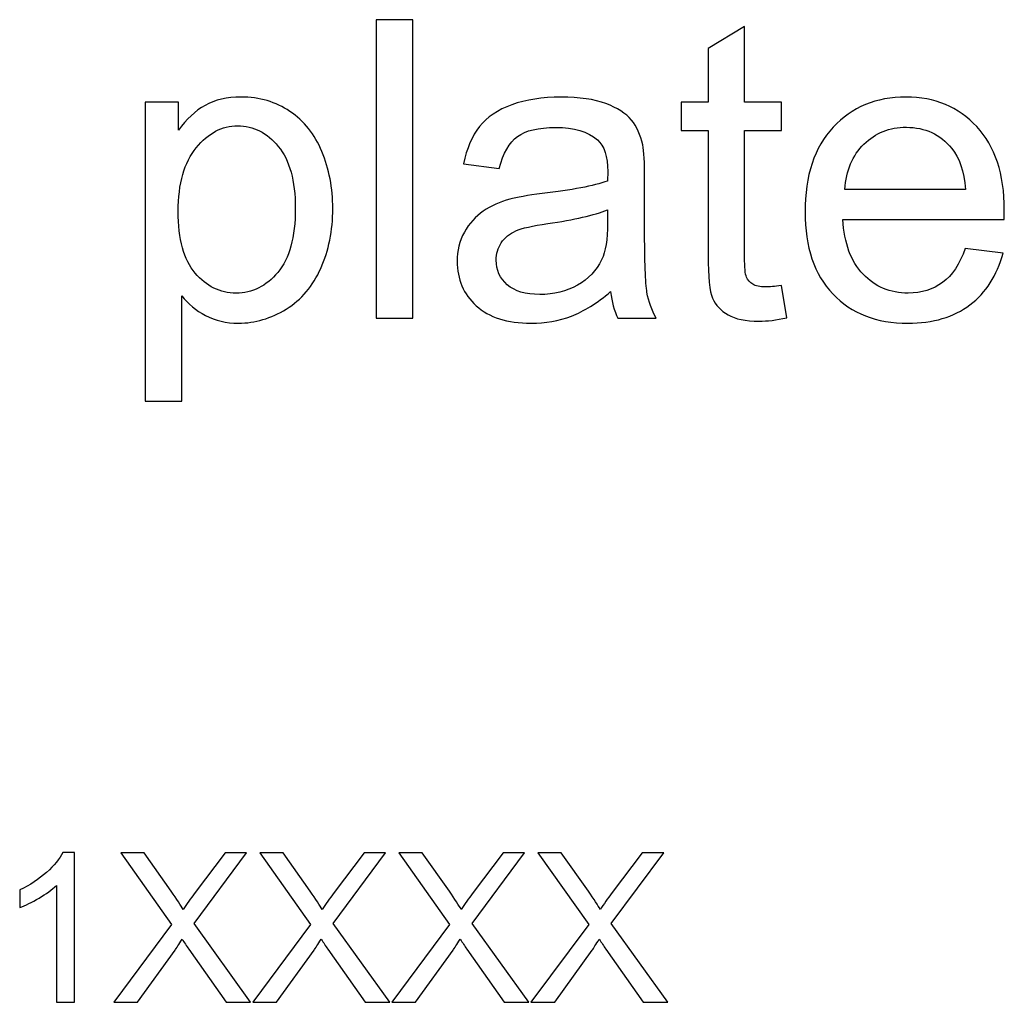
# Model space of a CAD drawing. Header units: inches. Extents: x -3.1 to 14.9, y -9.8 to 5.5.
# Tile 41 of 56: x 9.335 to 10.122, y 3.366 to 4.151. Entities that reach past the tile are written whole.
import ezdxf

# ---------------------------------------------------------------- set-up
doc = ezdxf.new("R2010")
doc.units = ezdxf.units.IN
doc.header["$MEASUREMENT"] = 0
doc.layers.add('Layer 1', color=7, linetype='Continuous')

msp = doc.modelspace()

# ---------------------------------------------------------------- linework, layer by layer
at = {"layer": 'Layer 1', "color": 250}
for points, knots in [([(9.61976, 3.91239), (9.61976, 3.91239), (9.61976, 4.151), (9.61976, 4.151), (9.61976, 4.151), (9.61976, 4.151), (9.64904, 4.151), (9.64904, 4.151), (9.64904, 4.151), (9.64904, 4.151), (9.64904, 3.91239), (9.64904, 3.91239), (9.64904, 3.91239), (9.64904, 3.91239), (9.61976, 3.91239), (9.61976, 3.91239)], [0, 0, 0, 0, 0.2, 0.2, 0.2, 0.2, 0.4, 0.4, 0.4, 0.4, 0.6, 0.6, 0.6, 0.6, 1, 1, 1, 1]), ([(9.94381, 3.93861), (9.94381, 3.93861), (9.94804, 3.91272), (9.94804, 3.91272), (9.94804, 3.91272), (9.93981, 3.911), (9.93243, 3.91011), (9.92593, 3.91011), (9.92593, 3.91011), (9.91526, 3.91011), (9.90704, 3.91178), (9.90115, 3.91517), (9.90115, 3.91517), (9.89531, 3.9185), (9.8912, 3.92294), (9.88881, 3.92844), (9.88881, 3.92844), (9.88643, 3.93389), (9.8852, 3.94544), (9.8852, 3.963), (9.8852, 3.963), (9.8852, 3.963), (9.8852, 4.06244), (9.8852, 4.06244), (9.8852, 4.06244), (9.8852, 4.06244), (9.8637, 4.06244), (9.8637, 4.06244), (9.8637, 4.06244), (9.8637, 4.06244), (9.8637, 4.08522), (9.8637, 4.08522), (9.8637, 4.08522), (9.8637, 4.08522), (9.8852, 4.08522), (9.8852, 4.08522), (9.8852, 4.08522), (9.8852, 4.08522), (9.8852, 4.12806), (9.8852, 4.12806), (9.8852, 4.12806), (9.8852, 4.12806), (9.91437, 4.14561), (9.91437, 4.14561), (9.91437, 4.14561), (9.91437, 4.14561), (9.91437, 4.08522), (9.91437, 4.08522), (9.91437, 4.08522), (9.91437, 4.08522), (9.94381, 4.08522), (9.94381, 4.08522), (9.94381, 4.08522), (9.94381, 4.08522), (9.94381, 4.06244), (9.94381, 4.06244), (9.94381, 4.06244), (9.94381, 4.06244), (9.91437, 4.06244), (9.91437, 4.06244), (9.91437, 4.06244), (9.91437, 4.06244), (9.91437, 3.96139), (9.91437, 3.96139), (9.91437, 3.96139), (9.91437, 3.953), (9.91487, 3.94767), (9.91587, 3.94528), (9.91587, 3.94528), (9.91693, 3.94289), (9.91859, 3.941), (9.92093, 3.93955), (9.92093, 3.93955), (9.92326, 3.93817), (9.92659, 3.93744), (9.93093, 3.93744), (9.93093, 3.93744), (9.9342, 3.93744), (9.93848, 3.93783), (9.94381, 3.93861)], [0, 0, 0, 0, 0.047619, 0.047619, 0.047619, 0.047619, 0.095238, 0.095238, 0.095238, 0.095238, 0.142857, 0.142857, 0.142857, 0.142857, 0.190476, 0.190476, 0.190476, 0.190476, 0.238095, 0.238095, 0.238095, 0.238095, 0.285714, 0.285714, 0.285714, 0.285714, 0.333333, 0.333333, 0.333333, 0.333333, 0.380952, 0.380952, 0.380952, 0.380952, 0.428571, 0.428571, 0.428571, 0.428571, 0.47619, 0.47619, 0.47619, 0.47619, 0.52381, 0.52381, 0.52381, 0.52381, 0.571429, 0.571429, 0.571429, 0.571429, 0.619048, 0.619048, 0.619048, 0.619048, 0.666667, 0.666667, 0.666667, 0.666667, 0.714286, 0.714286, 0.714286, 0.714286, 0.761905, 0.761905, 0.761905, 0.761905, 0.809524, 0.809524, 0.809524, 0.809524, 0.857143, 0.857143, 0.857143, 0.857143, 0.904762, 0.904762, 0.904762, 0.904762, 1, 1, 1, 1]), ([(9.43504, 3.84616), (9.43504, 3.84616), (9.43504, 4.08522), (9.43504, 4.08522), (9.43504, 4.08522), (9.43504, 4.08522), (9.4617, 4.08522), (9.4617, 4.08522), (9.4617, 4.08522), (9.4617, 4.08522), (9.4617, 4.06278), (9.4617, 4.06278), (9.4617, 4.06278), (9.46798, 4.07155), (9.47509, 4.07817), (9.48304, 4.08256), (9.48304, 4.08256), (9.49093, 4.08694), (9.50054, 4.08917), (9.51181, 4.08917), (9.51181, 4.08917), (9.52659, 4.08917), (9.53959, 4.08533), (9.55087, 4.07778), (9.55087, 4.07778), (9.5622, 4.07017), (9.5707, 4.05944), (9.57643, 4.04561), (9.57643, 4.04561), (9.5822, 4.03178), (9.58509, 4.01661), (9.58509, 4.00011), (9.58509, 4.00011), (9.58509, 3.98244), (9.58193, 3.9665), (9.57554, 3.95233), (9.57554, 3.95233), (9.5692, 3.93817), (9.55998, 3.92733), (9.54787, 3.91978), (9.54787, 3.91978), (9.53576, 3.91228), (9.52304, 3.9085), (9.5097, 3.9085), (9.5097, 3.9085), (9.49993, 3.9085), (9.4912, 3.91055), (9.48343, 3.91467), (9.48343, 3.91467), (9.47565, 3.91878), (9.46931, 3.924), (9.46431, 3.93028), (9.46431, 3.93028), (9.46431, 3.93028), (9.46431, 3.84616), (9.46431, 3.84616), (9.46431, 3.84616), (9.46431, 3.84616), (9.43504, 3.84616), (9.43504, 3.84616)], [0, 0, 0, 0, 0.0625, 0.0625, 0.0625, 0.0625, 0.125, 0.125, 0.125, 0.125, 0.1875, 0.1875, 0.1875, 0.1875, 0.25, 0.25, 0.25, 0.25, 0.3125, 0.3125, 0.3125, 0.3125, 0.375, 0.375, 0.375, 0.375, 0.4375, 0.4375, 0.4375, 0.4375, 0.5, 0.5, 0.5, 0.5, 0.5625, 0.5625, 0.5625, 0.5625, 0.625, 0.625, 0.625, 0.625, 0.6875, 0.6875, 0.6875, 0.6875, 0.75, 0.75, 0.75, 0.75, 0.8125, 0.8125, 0.8125, 0.8125, 0.875, 0.875, 0.875, 0.875, 1, 1, 1, 1]), ([(9.80726, 3.93372), (9.79637, 3.9245), (9.78593, 3.918), (9.77593, 3.91417), (9.77593, 3.91417), (9.76587, 3.91039), (9.75509, 3.9085), (9.74359, 3.9085), (9.74359, 3.9085), (9.72459, 3.9085), (9.71004, 3.91311), (9.69981, 3.92239), (9.69981, 3.92239), (9.68965, 3.93167), (9.68454, 3.94355), (9.68454, 3.95794), (9.68454, 3.95794), (9.68454, 3.96644), (9.68643, 3.97417), (9.69031, 3.98117), (9.69031, 3.98117), (9.69415, 3.98817), (9.6992, 3.99378), (9.70543, 3.998), (9.70543, 3.998), (9.7117, 4.00222), (9.7187, 4.00544), (9.72654, 4.00761), (9.72654, 4.00761), (9.73226, 4.00911), (9.74093, 4.01061), (9.75254, 4.012), (9.75254, 4.012), (9.7762, 4.01483), (9.79365, 4.01817), (9.80481, 4.02211), (9.80481, 4.02211), (9.80493, 4.02611), (9.80498, 4.02867), (9.80498, 4.02972), (9.80498, 4.02972), (9.80498, 4.04167), (9.8022, 4.05011), (9.79665, 4.05494), (9.79665, 4.05494), (9.7892, 4.06161), (9.77804, 4.06489), (9.76331, 4.06489), (9.76331, 4.06489), (9.74954, 4.06489), (9.73937, 4.0625), (9.73276, 4.05767), (9.73276, 4.05767), (9.7262, 4.05283), (9.72137, 4.04428), (9.7182, 4.032), (9.7182, 4.032), (9.7182, 4.032), (9.68959, 4.03594), (9.68959, 4.03594), (9.68959, 4.03594), (9.6922, 4.04817), (9.69648, 4.05811), (9.70243, 4.06561), (9.70243, 4.06561), (9.70837, 4.07317), (9.71704, 4.079), (9.72831, 4.08306), (9.72831, 4.08306), (9.73959, 4.08711), (9.75265, 4.08917), (9.76754, 4.08917), (9.76754, 4.08917), (9.78231, 4.08917), (9.79426, 4.08739), (9.80348, 4.08394), (9.80348, 4.08394), (9.8127, 4.08044), (9.81948, 4.07611), (9.82387, 4.07083), (9.82387, 4.07083), (9.8282, 4.06555), (9.8312, 4.05894), (9.83298, 4.05089), (9.83298, 4.05089), (9.83393, 4.04589), (9.83443, 4.03689), (9.83443, 4.02389), (9.83443, 4.02389), (9.83443, 4.02389), (9.83443, 3.98483), (9.83443, 3.98483), (9.83443, 3.98483), (9.83443, 3.95755), (9.83504, 3.94033), (9.83631, 3.93317), (9.83631, 3.93317), (9.83754, 3.92594), (9.84004, 3.919), (9.8437, 3.91239), (9.8437, 3.91239), (9.8437, 3.91239), (9.81309, 3.91239), (9.81309, 3.91239), (9.81309, 3.91239), (9.81009, 3.91844), (9.80809, 3.92555), (9.80726, 3.93372)], [0, 0, 0, 0, 0.035714, 0.035714, 0.035714, 0.035714, 0.071429, 0.071429, 0.071429, 0.071429, 0.107143, 0.107143, 0.107143, 0.107143, 0.142857, 0.142857, 0.142857, 0.142857, 0.178571, 0.178571, 0.178571, 0.178571, 0.214286, 0.214286, 0.214286, 0.214286, 0.25, 0.25, 0.25, 0.25, 0.285714, 0.285714, 0.285714, 0.285714, 0.321429, 0.321429, 0.321429, 0.321429, 0.357143, 0.357143, 0.357143, 0.357143, 0.392857, 0.392857, 0.392857, 0.392857, 0.428571, 0.428571, 0.428571, 0.428571, 0.464286, 0.464286, 0.464286, 0.464286, 0.5, 0.5, 0.5, 0.5, 0.535714, 0.535714, 0.535714, 0.535714, 0.571429, 0.571429, 0.571429, 0.571429, 0.607143, 0.607143, 0.607143, 0.607143, 0.642857, 0.642857, 0.642857, 0.642857, 0.678571, 0.678571, 0.678571, 0.678571, 0.714286, 0.714286, 0.714286, 0.714286, 0.75, 0.75, 0.75, 0.75, 0.785714, 0.785714, 0.785714, 0.785714, 0.821429, 0.821429, 0.821429, 0.821429, 0.857143, 0.857143, 0.857143, 0.857143, 0.892857, 0.892857, 0.892857, 0.892857, 0.928571, 0.928571, 0.928571, 0.928571, 1, 1, 1, 1]), ([(10.09076, 3.96805), (10.09076, 3.96805), (10.12104, 3.96433), (10.12104, 3.96433), (10.12104, 3.96433), (10.11626, 3.94661), (10.10743, 3.93289), (10.09454, 3.92311), (10.09454, 3.92311), (10.08159, 3.91339), (10.06509, 3.9085), (10.04504, 3.9085), (10.04504, 3.9085), (10.01976, 3.9085), (9.9997, 3.91628), (9.98493, 3.93183), (9.98493, 3.93183), (9.97009, 3.94739), (9.9627, 3.96922), (9.9627, 3.99733), (9.9627, 3.99733), (9.9627, 4.02644), (9.9702, 4.049), (9.98515, 4.06505), (9.98515, 4.06505), (10.00015, 4.08111), (10.01954, 4.08917), (10.04343, 4.08917), (10.04343, 4.08917), (10.06654, 4.08917), (10.08543, 4.08128), (10.10004, 4.06555), (10.10004, 4.06555), (10.1147, 4.04983), (10.12204, 4.02767), (10.12204, 3.99917), (10.12204, 3.99917), (10.12204, 3.99739), (10.12198, 3.99478), (10.12187, 3.99133), (10.12187, 3.99133), (10.12187, 3.99133), (9.99298, 3.99133), (9.99298, 3.99133), (9.99298, 3.99133), (9.99404, 3.97233), (9.99943, 3.95778), (10.00909, 3.94772), (10.00909, 3.94772), (10.01876, 3.93761), (10.03076, 3.93255), (10.0452, 3.93255), (10.0452, 3.93255), (10.05593, 3.93255), (10.06509, 3.93539), (10.0727, 3.94105), (10.0727, 3.94105), (10.08031, 3.94667), (10.08631, 3.95567), (10.09076, 3.96805)], [0, 0, 0, 0, 0.0625, 0.0625, 0.0625, 0.0625, 0.125, 0.125, 0.125, 0.125, 0.1875, 0.1875, 0.1875, 0.1875, 0.25, 0.25, 0.25, 0.25, 0.3125, 0.3125, 0.3125, 0.3125, 0.375, 0.375, 0.375, 0.375, 0.4375, 0.4375, 0.4375, 0.4375, 0.5, 0.5, 0.5, 0.5, 0.5625, 0.5625, 0.5625, 0.5625, 0.625, 0.625, 0.625, 0.625, 0.6875, 0.6875, 0.6875, 0.6875, 0.75, 0.75, 0.75, 0.75, 0.8125, 0.8125, 0.8125, 0.8125, 0.875, 0.875, 0.875, 0.875, 1, 1, 1, 1]), ([(9.46154, 3.99783), (9.46154, 3.97561), (9.46604, 3.95917), (9.47504, 3.9485), (9.47504, 3.9485), (9.48404, 3.93789), (9.49498, 3.93255), (9.50776, 3.93255), (9.50776, 3.93255), (9.52076, 3.93255), (9.53193, 3.93805), (9.5412, 3.94911), (9.5412, 3.94911), (9.55048, 3.96011), (9.55515, 3.97717), (9.55515, 4.00028), (9.55515, 4.00028), (9.55515, 4.02233), (9.55059, 4.03878), (9.54154, 4.04978), (9.54154, 4.04978), (9.53248, 4.06072), (9.52165, 4.06622), (9.50909, 4.06622), (9.50909, 4.06622), (9.49659, 4.06622), (9.48554, 4.06039), (9.47593, 4.04872), (9.47593, 4.04872), (9.46631, 4.03705), (9.46154, 4.02005), (9.46154, 3.99783)], [0, 0, 0, 0, 0.111111, 0.111111, 0.111111, 0.111111, 0.222222, 0.222222, 0.222222, 0.222222, 0.333333, 0.333333, 0.333333, 0.333333, 0.444444, 0.444444, 0.444444, 0.444444, 0.555556, 0.555556, 0.555556, 0.555556, 0.666667, 0.666667, 0.666667, 0.666667, 0.777778, 0.777778, 0.777778, 0.777778, 1, 1, 1, 1]), ([(9.99459, 4.01544), (9.99459, 4.01544), (10.09109, 4.01544), (10.09109, 4.01544), (10.09109, 4.01544), (10.08981, 4.02994), (10.08609, 4.04089), (10.08004, 4.04811), (10.08004, 4.04811), (10.0707, 4.05939), (10.05859, 4.06505), (10.04376, 4.06505), (10.04376, 4.06505), (10.03031, 4.06505), (10.01898, 4.06055), (10.00981, 4.05155), (10.00981, 4.05155), (10.00065, 4.04255), (9.99559, 4.0305), (9.99459, 4.01544)], [0, 0, 0, 0, 0.166667, 0.166667, 0.166667, 0.166667, 0.333333, 0.333333, 0.333333, 0.333333, 0.5, 0.5, 0.5, 0.5, 0.666667, 0.666667, 0.666667, 0.666667, 1, 1, 1, 1]), ([(9.80481, 3.99917), (9.79415, 3.99478), (9.7782, 3.99111), (9.75698, 3.98805), (9.75698, 3.98805), (9.74493, 3.98633), (9.73637, 3.98439), (9.73143, 3.98222), (9.73143, 3.98222), (9.72643, 3.98005), (9.72254, 3.97689), (9.71987, 3.97267), (9.71987, 3.97267), (9.71715, 3.9685), (9.71576, 3.96389), (9.71576, 3.95878), (9.71576, 3.95878), (9.71576, 3.95094), (9.71876, 3.94444), (9.72465, 3.93922), (9.72465, 3.93922), (9.73054, 3.93405), (9.7392, 3.93144), (9.75059, 3.93144), (9.75059, 3.93144), (9.76187, 3.93144), (9.77193, 3.93389), (9.7807, 3.93883), (9.7807, 3.93883), (9.78948, 3.94378), (9.79598, 3.95055), (9.80009, 3.95911), (9.80009, 3.95911), (9.80326, 3.96572), (9.80481, 3.9755), (9.80481, 3.98839), (9.80481, 3.98839), (9.80481, 3.98839), (9.80481, 3.99917), (9.80481, 3.99917)], [0, 0, 0, 0, 0.090909, 0.090909, 0.090909, 0.090909, 0.181818, 0.181818, 0.181818, 0.181818, 0.272727, 0.272727, 0.272727, 0.272727, 0.363636, 0.363636, 0.363636, 0.363636, 0.454545, 0.454545, 0.454545, 0.454545, 0.545455, 0.545455, 0.545455, 0.545455, 0.636364, 0.636364, 0.636364, 0.636364, 0.727273, 0.727273, 0.727273, 0.727273, 0.818182, 0.818182, 0.818182, 0.818182, 1, 1, 1, 1]), ([(9.37872, 3.36587), (9.37872, 3.36587), (9.36408, 3.36587), (9.36408, 3.36587), (9.36408, 3.36587), (9.36408, 3.36587), (9.36408, 3.4592), (9.36408, 3.4592), (9.36408, 3.4592), (9.36055, 3.45584), (9.35594, 3.45248), (9.35022, 3.44911), (9.35022, 3.44911), (9.34447, 3.44576), (9.33933, 3.44323), (9.33477, 3.44156), (9.33477, 3.44156), (9.33477, 3.44156), (9.33477, 3.4557), (9.33477, 3.4557), (9.33477, 3.4557), (9.34297, 3.45956), (9.35013, 3.46423), (9.35627, 3.4697), (9.35627, 3.4697), (9.36238, 3.4752), (9.36674, 3.4805), (9.3693, 3.48567), (9.3693, 3.48567), (9.3693, 3.48567), (9.37872, 3.48567), (9.37872, 3.48567), (9.37872, 3.48567), (9.37872, 3.48567), (9.37872, 3.36587), (9.37872, 3.36587)], [0, 0, 0, 0, 0.1, 0.1, 0.1, 0.1, 0.2, 0.2, 0.2, 0.2, 0.3, 0.3, 0.3, 0.3, 0.4, 0.4, 0.4, 0.4, 0.5, 0.5, 0.5, 0.5, 0.6, 0.6, 0.6, 0.6, 0.7, 0.7, 0.7, 0.7, 0.8, 0.8, 0.8, 0.8, 1, 1, 1, 1]), ([(9.41005, 3.36587), (9.41005, 3.36587), (9.45622, 3.42803), (9.45622, 3.42803), (9.45622, 3.42803), (9.45622, 3.42803), (9.41552, 3.48517), (9.41552, 3.48517), (9.41552, 3.48517), (9.41552, 3.48517), (9.4343, 3.48517), (9.4343, 3.48517), (9.4343, 3.48517), (9.4343, 3.48517), (9.45596, 3.45456), (9.45596, 3.45456), (9.45596, 3.45456), (9.46046, 3.44823), (9.46366, 3.44334), (9.46555, 3.43992), (9.46555, 3.43992), (9.46822, 3.44426), (9.47135, 3.44878), (9.47499, 3.4535), (9.47499, 3.4535), (9.47499, 3.4535), (9.49902, 3.48517), (9.49902, 3.48517), (9.49902, 3.48517), (9.49902, 3.48517), (9.51619, 3.48517), (9.51619, 3.48517), (9.51619, 3.48517), (9.51619, 3.48517), (9.47427, 3.42895), (9.47427, 3.42895), (9.47427, 3.42895), (9.47427, 3.42895), (9.51944, 3.36587), (9.51944, 3.36587), (9.51944, 3.36587), (9.51944, 3.36587), (9.49991, 3.36587), (9.49991, 3.36587), (9.49991, 3.36587), (9.49991, 3.36587), (9.46988, 3.40842), (9.46988, 3.40842), (9.46988, 3.40842), (9.46819, 3.41087), (9.46646, 3.41353), (9.46466, 3.41639), (9.46466, 3.41639), (9.46199, 3.41206), (9.4601, 3.40909), (9.45896, 3.40745), (9.45896, 3.40745), (9.45896, 3.40745), (9.42902, 3.36587), (9.42902, 3.36587), (9.42902, 3.36587), (9.42902, 3.36587), (9.41005, 3.36587), (9.41005, 3.36587)], [0, 0, 0, 0, 0.058824, 0.058824, 0.058824, 0.058824, 0.117647, 0.117647, 0.117647, 0.117647, 0.176471, 0.176471, 0.176471, 0.176471, 0.235294, 0.235294, 0.235294, 0.235294, 0.294118, 0.294118, 0.294118, 0.294118, 0.352941, 0.352941, 0.352941, 0.352941, 0.411765, 0.411765, 0.411765, 0.411765, 0.470588, 0.470588, 0.470588, 0.470588, 0.529412, 0.529412, 0.529412, 0.529412, 0.588235, 0.588235, 0.588235, 0.588235, 0.647059, 0.647059, 0.647059, 0.647059, 0.705882, 0.705882, 0.705882, 0.705882, 0.764706, 0.764706, 0.764706, 0.764706, 0.823529, 0.823529, 0.823529, 0.823529, 0.882353, 0.882353, 0.882353, 0.882353, 1, 1, 1, 1]), ([(9.52121, 3.36587), (9.52121, 3.36587), (9.56738, 3.42803), (9.56738, 3.42803), (9.56738, 3.42803), (9.56738, 3.42803), (9.52669, 3.48517), (9.52669, 3.48517), (9.52669, 3.48517), (9.52669, 3.48517), (9.54546, 3.48517), (9.54546, 3.48517), (9.54546, 3.48517), (9.54546, 3.48517), (9.56713, 3.45456), (9.56713, 3.45456), (9.56713, 3.45456), (9.57163, 3.44823), (9.57483, 3.44334), (9.57671, 3.43992), (9.57671, 3.43992), (9.57938, 3.44426), (9.58252, 3.44878), (9.58616, 3.4535), (9.58616, 3.4535), (9.58616, 3.4535), (9.61019, 3.48517), (9.61019, 3.48517), (9.61019, 3.48517), (9.61019, 3.48517), (9.62735, 3.48517), (9.62735, 3.48517), (9.62735, 3.48517), (9.62735, 3.48517), (9.58544, 3.42895), (9.58544, 3.42895), (9.58544, 3.42895), (9.58544, 3.42895), (9.6306, 3.36587), (9.6306, 3.36587), (9.6306, 3.36587), (9.6306, 3.36587), (9.61107, 3.36587), (9.61107, 3.36587), (9.61107, 3.36587), (9.61107, 3.36587), (9.58105, 3.40842), (9.58105, 3.40842), (9.58105, 3.40842), (9.57935, 3.41087), (9.57763, 3.41353), (9.57583, 3.41639), (9.57583, 3.41639), (9.57316, 3.41206), (9.57127, 3.40909), (9.57013, 3.40745), (9.57013, 3.40745), (9.57013, 3.40745), (9.54019, 3.36587), (9.54019, 3.36587), (9.54019, 3.36587), (9.54019, 3.36587), (9.52121, 3.36587), (9.52121, 3.36587)], [0, 0, 0, 0, 0.058824, 0.058824, 0.058824, 0.058824, 0.117647, 0.117647, 0.117647, 0.117647, 0.176471, 0.176471, 0.176471, 0.176471, 0.235294, 0.235294, 0.235294, 0.235294, 0.294118, 0.294118, 0.294118, 0.294118, 0.352941, 0.352941, 0.352941, 0.352941, 0.411765, 0.411765, 0.411765, 0.411765, 0.470588, 0.470588, 0.470588, 0.470588, 0.529412, 0.529412, 0.529412, 0.529412, 0.588235, 0.588235, 0.588235, 0.588235, 0.647059, 0.647059, 0.647059, 0.647059, 0.705882, 0.705882, 0.705882, 0.705882, 0.764706, 0.764706, 0.764706, 0.764706, 0.823529, 0.823529, 0.823529, 0.823529, 0.882353, 0.882353, 0.882353, 0.882353, 1, 1, 1, 1]), ([(9.63238, 3.36587), (9.63238, 3.36587), (9.67855, 3.42803), (9.67855, 3.42803), (9.67855, 3.42803), (9.67855, 3.42803), (9.63785, 3.48517), (9.63785, 3.48517), (9.63785, 3.48517), (9.63785, 3.48517), (9.65663, 3.48517), (9.65663, 3.48517), (9.65663, 3.48517), (9.65663, 3.48517), (9.6783, 3.45456), (9.6783, 3.45456), (9.6783, 3.45456), (9.6828, 3.44823), (9.68599, 3.44334), (9.68788, 3.43992), (9.68788, 3.43992), (9.69055, 3.44426), (9.69369, 3.44878), (9.69732, 3.4535), (9.69732, 3.4535), (9.69732, 3.4535), (9.72135, 3.48517), (9.72135, 3.48517), (9.72135, 3.48517), (9.72135, 3.48517), (9.73852, 3.48517), (9.73852, 3.48517), (9.73852, 3.48517), (9.73852, 3.48517), (9.6966, 3.42895), (9.6966, 3.42895), (9.6966, 3.42895), (9.6966, 3.42895), (9.74177, 3.36587), (9.74177, 3.36587), (9.74177, 3.36587), (9.74177, 3.36587), (9.72224, 3.36587), (9.72224, 3.36587), (9.72224, 3.36587), (9.72224, 3.36587), (9.69221, 3.40842), (9.69221, 3.40842), (9.69221, 3.40842), (9.69052, 3.41087), (9.6888, 3.41353), (9.68699, 3.41639), (9.68699, 3.41639), (9.68432, 3.41206), (9.68243, 3.40909), (9.6813, 3.40745), (9.6813, 3.40745), (9.6813, 3.40745), (9.65135, 3.36587), (9.65135, 3.36587), (9.65135, 3.36587), (9.65135, 3.36587), (9.63238, 3.36587), (9.63238, 3.36587)], [0, 0, 0, 0, 0.058824, 0.058824, 0.058824, 0.058824, 0.117647, 0.117647, 0.117647, 0.117647, 0.176471, 0.176471, 0.176471, 0.176471, 0.235294, 0.235294, 0.235294, 0.235294, 0.294118, 0.294118, 0.294118, 0.294118, 0.352941, 0.352941, 0.352941, 0.352941, 0.411765, 0.411765, 0.411765, 0.411765, 0.470588, 0.470588, 0.470588, 0.470588, 0.529412, 0.529412, 0.529412, 0.529412, 0.588235, 0.588235, 0.588235, 0.588235, 0.647059, 0.647059, 0.647059, 0.647059, 0.705882, 0.705882, 0.705882, 0.705882, 0.764706, 0.764706, 0.764706, 0.764706, 0.823529, 0.823529, 0.823529, 0.823529, 0.882353, 0.882353, 0.882353, 0.882353, 1, 1, 1, 1]), ([(9.74354, 3.36587), (9.74354, 3.36587), (9.78971, 3.42803), (9.78971, 3.42803), (9.78971, 3.42803), (9.78971, 3.42803), (9.74902, 3.48517), (9.74902, 3.48517), (9.74902, 3.48517), (9.74902, 3.48517), (9.7678, 3.48517), (9.7678, 3.48517), (9.7678, 3.48517), (9.7678, 3.48517), (9.78946, 3.45456), (9.78946, 3.45456), (9.78946, 3.45456), (9.79396, 3.44823), (9.79716, 3.44334), (9.79904, 3.43992), (9.79904, 3.43992), (9.80171, 3.44426), (9.80485, 3.44878), (9.80849, 3.4535), (9.80849, 3.4535), (9.80849, 3.4535), (9.83252, 3.48517), (9.83252, 3.48517), (9.83252, 3.48517), (9.83252, 3.48517), (9.84969, 3.48517), (9.84969, 3.48517), (9.84969, 3.48517), (9.84969, 3.48517), (9.80777, 3.42895), (9.80777, 3.42895), (9.80777, 3.42895), (9.80777, 3.42895), (9.85293, 3.36587), (9.85293, 3.36587), (9.85293, 3.36587), (9.85293, 3.36587), (9.83341, 3.36587), (9.83341, 3.36587), (9.83341, 3.36587), (9.83341, 3.36587), (9.80338, 3.40842), (9.80338, 3.40842), (9.80338, 3.40842), (9.80169, 3.41087), (9.79996, 3.41353), (9.79816, 3.41639), (9.79816, 3.41639), (9.79549, 3.41206), (9.7936, 3.40909), (9.79246, 3.40745), (9.79246, 3.40745), (9.79246, 3.40745), (9.76252, 3.36587), (9.76252, 3.36587), (9.76252, 3.36587), (9.76252, 3.36587), (9.74354, 3.36587), (9.74354, 3.36587)], [0, 0, 0, 0, 0.058824, 0.058824, 0.058824, 0.058824, 0.117647, 0.117647, 0.117647, 0.117647, 0.176471, 0.176471, 0.176471, 0.176471, 0.235294, 0.235294, 0.235294, 0.235294, 0.294118, 0.294118, 0.294118, 0.294118, 0.352941, 0.352941, 0.352941, 0.352941, 0.411765, 0.411765, 0.411765, 0.411765, 0.470588, 0.470588, 0.470588, 0.470588, 0.529412, 0.529412, 0.529412, 0.529412, 0.588235, 0.588235, 0.588235, 0.588235, 0.647059, 0.647059, 0.647059, 0.647059, 0.705882, 0.705882, 0.705882, 0.705882, 0.764706, 0.764706, 0.764706, 0.764706, 0.823529, 0.823529, 0.823529, 0.823529, 0.882353, 0.882353, 0.882353, 0.882353, 1, 1, 1, 1])]:
    msp.add_open_spline(points, degree=3, knots=knots, dxfattribs=at)

doc.saveas('drawing.dxf')
